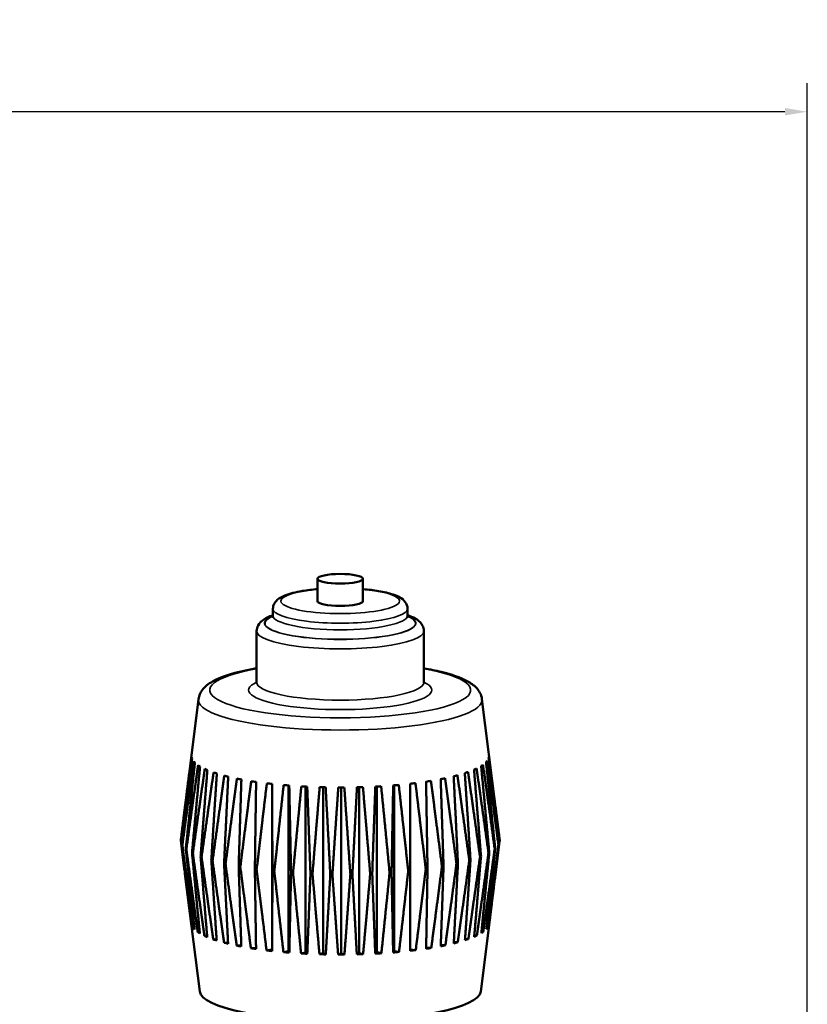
# Model space of a CAD drawing. Header units: inches. Extents: x 3.3 to 58.3, y 0.8 to 38.3.
# Tile 66 of 162: x 39.4 to 42.8, y 5.3 to 9.6. Entities that reach past the tile are written whole.
import ezdxf

# ---------------------------------------------------------------- set-up
doc = ezdxf.new("R2010")
doc.units = ezdxf.units.IN
doc.header["$MEASUREMENT"] = 0
for name, color, linetype, lineweight in [('Dimension (ANSI)', 7, 'Continuous', 25), ('Visible (ANSI)', 7, 'Continuous', 50), ('Visible Narrow (ANSI)', 7, 'Continuous', 35)]:
    doc.layers.add(name, color=color, linetype=linetype, lineweight=lineweight)
doc.styles.add('Note Text (ANSI)', font='tahoma.ttf')
doc.dimstyles.new('Default (ANSI)', dxfattribs={"dimtxt": 0.75, "dimasz": 0.098425, "dimexe": 0.125, "dimexo": 0.0625, "dimgap": 0.031496, "dimtad": 0, "dimtih": 1, "dimtoh": 1, "dimrnd": 1e-08, "dimzin": 4, "dimdsep": 46, "dimtxsty": 'Note Text (ANSI)', "dimcen": 0.09, "dimdle": 0.393701, "dimclrd": 256, "dimclre": 256, "dimclrt": 256, "dimadec": 0, "dimazin": 1, "dimtfac": 0.16, "dimtofl": 0, "dimtmove": 0, "dimatfit": 3, "dimfxl": 1, "dimtolj": 1, "dimtzin": 4, "dimlwd": -1, "dimlwe": -1, "dimarcsym": 0})

# ---------------------------------------------------------------- blocks, each defined once
blk = doc.blocks.new('*D5')
at = {"layer": 'Defpoints', "color": 0}
for p in [(42.8391, 9.2008), (21.1391, 4.6703), (42.8391, 4.6703)]:
    blk.add_point(p, dxfattribs=at)
at = {"layer": 'Dimension (ANSI)'}
for p, q in [((21.1391, 4.7328), (21.1391, 9.3258)), ((42.8391, 4.7328), (42.8391, 9.3258)), ((21.2375, 9.2008), (30.7235, 9.2008)), ((42.7406, 9.2008), (33.2546, 9.2008))]:
    blk.add_line(p, q, dxfattribs=at)
for points in [[(21.2375, 9.2172), (21.2375, 9.1844), (21.1391, 9.2008)], [(42.7406, 9.2172), (42.7406, 9.1844), (42.8391, 9.2008)]]:
    blk.add_solid(points, dxfattribs=at)
at = {"layer": 'Dimension (ANSI)', "insert": (30.755, 9.5914), "char_height": 0.75, "attachment_point": 1, "style": 'Note Text (ANSI)'}
blk.add_mtext('\\A1;21.70', dxfattribs=at)

msp = doc.modelspace()

# ---------------------------------------------------------------- linework, layer by layer
at = {"layer": 'Visible (ANSI)'}
for p, q in [((40.6886, 7.0538), (40.6886, 7.1515)), ((40.8882, 7.0538), (40.8882, 7.1515)), ((40.493, 6.9903), (40.493, 7.0196)), ((41.0838, 6.9903), (41.0838, 7.0196)), ((40.4212, 6.6972), (40.4212, 6.9219)), ((41.1556, 6.6972), (41.1556, 6.9219)), ((40.1661, 6.6236), (40.1247, 6.2939)), ((41.4107, 6.6236), (41.4703, 6.1495)), ((40.4888, 5.524), (40.4888, 6.2511)), ((40.5606, 5.5169), (40.5606, 6.2444)), ((40.636, 5.5118), (40.636, 6.2395)), ((40.7139, 5.5088), (40.7139, 6.2366)), ((40.7929, 5.5078), (40.7929, 6.2357)), ((40.8718, 5.509), (40.8718, 6.2368)), ((40.9494, 5.5123), (40.9494, 6.24)), ((41.0245, 5.5176), (41.0245, 6.2451)), ((41.0958, 5.5249), (41.0958, 6.252)), ((40.1715, 5.3404), (40.1065, 5.8574)), ((41.4053, 5.3404), (41.4521, 5.713)), ((40.1359, 5.635), (40.1346, 5.6352)), ((40.1486, 5.6174), (40.1437, 5.6178)), ((41.4346, 5.6197), (41.4302, 5.6194)), ((41.4426, 5.6371), (41.4417, 5.637)), ((40.1713, 5.6004), (40.163, 5.6008)), ((40.2038, 5.5842), (40.1922, 5.5844)), ((41.3883, 5.5862), (41.3771, 5.586)), ((41.4164, 5.6026), (41.4085, 5.6023)), ((40.2456, 5.5691), (40.2308, 5.5689)), ((40.2958, 5.5553), (40.2782, 5.5546)), ((40.3539, 5.5431), (40.3336, 5.5417)), ((40.4188, 5.5326), (40.3961, 5.5304)), ((41.188, 5.5316), (41.1657, 5.5337)), ((41.2499, 5.5431), (41.2298, 5.5444)), ((41.3044, 5.5562), (41.287, 5.5568)), ((41.3508, 5.5706), (41.3364, 5.5708)), ((40.4888, 5.524), (40.4649, 5.5208)), ((40.4895, 5.518), (40.4888, 5.524)), ((40.5606, 5.5169), (40.5388, 5.5131)), ((40.5648, 5.511), (40.5606, 5.5169)), ((40.636, 5.5118), (40.6166, 5.5075)), ((40.6437, 5.506), (40.636, 5.5118)), ((40.7139, 5.5088), (40.6971, 5.504)), ((40.7248, 5.5032), (40.7139, 5.5088)), ((40.7929, 5.5078), (40.7791, 5.5026)), ((40.807, 5.5026), (40.7929, 5.5078)), ((40.8718, 5.509), (40.8612, 5.5035)), ((40.8888, 5.5042), (40.8718, 5.509)), ((40.9494, 5.5123), (40.9421, 5.5065)), ((40.9691, 5.508), (40.9494, 5.5123)), ((41.0245, 5.5176), (41.0207, 5.5117)), ((41.0465, 5.5139), (41.0245, 5.5176)), ((41.0958, 5.5249), (41.0955, 5.5189)), ((41.1199, 5.5218), (41.0958, 5.5249))]:
    msp.add_line(p, q, dxfattribs=at)
msp.add_ellipse((40.7884, 7.1515), major_axis=(0.0998, 0), ratio=0.21286, dxfattribs=at)
for centre, major_axis, start_param, end_param in [((40.7884, 7.0538), (0.0998, 0), 3.141593, 6.283185), ((40.7884, 6.3747), (-0.6533, 0), 0.04961, 0.090209), ((40.7884, 6.3747), (0.6533, 0), 6.081468, 6.122066), ((40.7884, 6.3747), (0.6533, 0), 6.207132, 6.24773), ((40.7884, 6.3747), (-0.6533, 0), 0.175274, 0.215872), ((40.7884, 6.3747), (-0.6533, 0), 0.300938, 0.341536), ((40.7884, 6.3747), (0.6533, 0), 3.568194, 3.608792), ((40.7884, 6.3747), (0.6533, 0), 5.830141, 5.870739), ((40.7884, 6.3747), (0.6533, 0), 5.955805, 5.996403), ((40.7884, 6.3747), (0.6533, 0), 3.693858, 3.734456), ((40.7884, 6.3747), (0.6533, 0), 3.819522, 3.86012), ((40.7884, 6.3747), (0.6533, 0), 3.945185, 3.985783), ((40.7884, 6.3747), (0.6533, 0), 5.45315, 5.493748), ((40.7884, 6.3747), (0.6533, 0), 5.578814, 5.619412), ((40.7884, 6.3747), (0.6533, 0), 5.704477, 5.745075), ((40.7884, 6.3747), (0.6533, 0), 4.070849, 4.111447), ((40.7884, 6.3747), (0.6533, 0), 4.196513, 4.237111), ((40.7884, 6.3747), (0.6533, 0), 4.322177, 4.362775), ((40.7884, 6.3747), (0.6533, 0), 4.44784, 4.488438), ((40.7884, 6.3747), (0.6533, 0), 4.573504, 4.614102), ((40.7884, 6.3747), (0.6533, 0), 4.699168, 4.739766), ((40.7884, 6.3747), (0.6533, 0), 4.824831, 4.865429), ((40.7884, 6.3747), (0.6533, 0), 4.950495, 4.991093), ((40.7884, 6.3747), (0.6533, 0), 5.076159, 5.116757), ((40.7884, 6.3747), (0.6533, 0), 5.201822, 5.242421), ((40.7884, 6.3747), (0.6533, 0), 5.327486, 5.368084), ((40.7884, 6.0034), (-0.7, 0), 0.000514, 0.013641), ((40.7884, 6.0034), (-0.7, 0), 0.126178, 0.139305), ((40.7884, 6.0034), (-0.7, 0), 0.251841, 0.264969), ((40.7884, 6.0034), (0.7, 0), 6.032372, 6.045499), ((40.7884, 6.0034), (0.7, 0), 6.158036, 6.171163), ((40.7884, 6.0034), (0.7, 0), 0.000514, 0.013641), ((40.7884, 6.0034), (-0.7, 0), 0.377505, 0.390632), ((40.7884, 6.0034), (0.7, 0), 3.644761, 3.657889), ((40.7884, 6.0034), (0.7, 0), 5.781044, 5.794172), ((40.7884, 6.0034), (0.7, 0), 5.906708, 5.919836), ((40.7884, 6.0034), (0.7, 0), 3.770425, 3.783553), ((40.7884, 6.0034), (0.7, 0), 3.896089, 3.909216), ((40.7884, 6.0034), (0.7, 0), 4.021753, 4.03488), ((40.7884, 6.0034), (0.7, 0), 4.147416, 4.160544), ((40.7884, 6.0034), (0.7, 0), 5.27839, 5.291517), ((40.7884, 6.0034), (0.7, 0), 5.404053, 5.417181), ((40.7884, 6.0034), (0.7, 0), 5.529717, 5.542844), ((40.7884, 6.0034), (0.7, 0), 5.655381, 5.668508), ((40.7884, 6.0034), (0.7, 0), 4.27308, 4.286207), ((40.7884, 6.0034), (0.7, 0), 4.398744, 4.411871), ((40.7884, 6.0034), (0.7, 0), 4.524407, 4.537535), ((40.7884, 6.0034), (0.7, 0), 4.650071, 4.663198), ((40.7884, 6.0034), (0.7, 0), 4.775735, 4.788862), ((40.7884, 6.0034), (0.7, 0), 4.901399, 4.914526), ((40.7884, 6.0034), (0.7, 0), 5.027062, 5.04019), ((40.7884, 6.0034), (0.7, 0), 5.152726, 5.165853), ((40.7884, 5.6419), (-0.6546, 0), 0.048589, 0.09123), ((40.7884, 5.6419), (-0.6546, 0), 0.174253, 0.216894), ((40.7884, 5.6419), (0.6546, 0), 6.080447, 6.123088), ((40.7884, 5.6419), (0.6546, 0), 6.20611, 6.248752), ((40.7884, 5.6419), (-0.6546, 0), 0.299916, 0.342558), ((40.7884, 5.6419), (-0.6546, 0), 0.42558, 0.468221), ((40.7884, 5.6419), (-0.6546, 0), 2.687527, 2.730168), ((40.7884, 5.6419), (0.6546, 0), 5.954783, 5.997424), ((40.7884, 5.6419), (-0.6546, 0), 0.551244, 0.593885), ((40.7884, 5.6419), (-0.6546, 0), 0.676907, 0.719549), ((40.7884, 5.6419), (-0.6546, 0), 0.802571, 0.845212), ((40.7884, 5.6419), (-0.6546, 0), 0.928235, 0.970876), ((40.7884, 5.6419), (-0.6546, 0), 2.184872, 2.227513), ((40.7884, 5.6419), (-0.6546, 0), 2.310536, 2.353177), ((40.7884, 5.6419), (-0.6546, 0), 2.436199, 2.478841), ((40.7884, 5.6419), (-0.6546, 0), 2.561863, 2.604504), ((40.7884, 5.6419), (-0.6546, 0), 1.053898, 1.09654), ((40.7884, 5.6419), (-0.6546, 0), 1.179562, 1.222204), ((40.7884, 5.6419), (-0.6546, 0), 1.305226, 1.347867), ((40.7884, 5.6419), (-0.6546, 0), 1.43089, 1.473531), ((40.7884, 5.6419), (-0.6546, 0), 1.556553, 1.599195), ((40.7884, 5.6419), (-0.6546, 0), 1.682217, 1.724858), ((40.7884, 5.6419), (-0.6546, 0), 1.807881, 1.850522), ((40.7884, 5.6419), (-0.6546, 0), 1.933544, 1.976186), ((40.7884, 5.6419), (-0.6546, 0), 2.059208, 2.10185), ((40.7884, 5.3439), (-0.6171, 0), 0.026752, 3.114841)]:
    msp.add_ellipse(centre, major_axis=major_axis, ratio=0.21286, start_param=start_param, end_param=end_param, dxfattribs=at)
for points, knots in [([(40.493, 7.0196), (40.493, 7.0272), (40.495, 7.0347), (40.5017, 7.0483), (40.5066, 7.0539), (40.5217, 7.0675), (40.5328, 7.073), (40.5665, 7.0865), (40.5924, 7.0928), (40.6431, 7.1012), (40.6652, 7.1039), (40.6886, 7.1059)], [5.410617, 5.410617, 5.410617, 5.410617, 5.514791, 5.514791, 5.6433, 5.6433, 5.899528, 5.899528, 6.320298, 6.320298, 6.600184, 6.600184, 6.600184, 6.600184]), ([(40.8882, 7.1059), (40.9125, 7.1038), (40.9355, 7.101), (40.9811, 7.0933), (41.0028, 7.0882), (41.0423, 7.0746), (41.0596, 7.068), (41.0792, 7.0418), (41.0838, 7.0311), (41.0838, 7.0196)], [7.362643, 7.362643, 7.362643, 7.362643, 7.653917, 7.653917, 7.997206, 7.997206, 8.395015, 8.395015, 8.55221, 8.55221, 8.55221, 8.55221]), ([(40.4212, 6.9219), (40.4212, 6.931), (40.4239, 6.9398), (40.4328, 6.9562), (40.4395, 6.9628), (40.4597, 6.9784), (40.4749, 6.9853), (40.493, 6.9917)], [5.410617, 5.410617, 5.410617, 5.410617, 5.526726, 5.526726, 5.6791802, 5.6791802, 5.9572403, 5.9572403, 5.9572403, 5.9572403]), ([(41.0838, 6.9917), (41.0867, 6.9907), (41.0895, 6.9896), (41.1168, 6.9791), (41.1374, 6.9701), (41.1533, 6.9386), (41.1556, 6.9303), (41.1556, 6.9219)], [8.0055865, 8.0055865, 8.0055865, 8.0055865, 8.050385, 8.050385, 8.4447204, 8.4447204, 8.5522097, 8.5522097, 8.5522097, 8.5522097]), ([(41.0869, 6.9801), (41.0869, 6.9801), (41.0867, 6.9803), (41.0857, 6.9817), (41.0838, 6.9856), (41.0838, 6.9903)], [8.3609179, 8.3609179, 8.3609179, 8.3609179, 8.4033848, 8.4033848, 8.5522097, 8.5522097, 8.5522097, 8.5522097]), ([(40.1661, 6.6236), (40.168, 6.6387), (40.1744, 6.6521), (40.1945, 6.6794), (40.21, 6.6906), (40.2629, 6.7206), (40.3091, 6.7353), (40.3838, 6.7517), (40.4021, 6.7552), (40.4212, 6.7585)], [5.4373691, 5.4373691, 5.4373691, 5.4373691, 5.566077, 5.566077, 5.7704041, 5.7704041, 6.1808103, 6.1808103, 6.3046308, 6.3046308, 6.3046308, 6.3046308]), ([(41.1556, 6.7585), (41.1828, 6.7538), (41.2083, 6.7486), (41.2779, 6.7317), (41.3159, 6.7188), (41.3613, 6.694), (41.3747, 6.6849), (41.3979, 6.6604), (41.4082, 6.6438), (41.4107, 6.6236)], [7.6581959, 7.6581959, 7.6581959, 7.6581959, 7.8344035, 7.8344035, 8.1808587, 8.1808587, 8.3531581, 8.3531581, 8.5254576, 8.5254576, 8.5254576, 8.5254576])]:
    msp.add_open_spline(points, degree=3, knots=knots, dxfattribs=at)
for points in [[(40.493, 6.9903), (40.493, 6.9843), (40.4899, 6.9801), (40.4899, 6.9801)], [(40.4212, 6.6972), (40.4212, 6.6929), (40.4192, 6.6897), (40.4192, 6.6897)], [(41.1576, 6.6897), (41.1576, 6.6897), (41.1556, 6.6929), (41.1556, 6.6972)]]:
    msp.add_open_spline(points, degree=3, dxfattribs=at)
for points, weights in [([(40.0885, 6.0014), (40.113, 6.1927), (40.1359, 6.3678)], [1, 1.00075667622, 1]), ([(40.1377, 6.3622), (40.1166, 6.1817), (40.094, 5.9847)], [1, 1.00075667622, 1]), ([(41.4333, 6.3524), (41.4572, 6.1767), (41.4829, 5.9848)], [1, 1.00075667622, 1]), ([(41.484, 5.9868), (41.4612, 6.1837), (41.4399, 6.3642)], [1, 1.00075667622, 1]), ([(41.4413, 6.3698), (41.4641, 6.1947), (41.4884, 6.0035)], [1, 1.00075667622, 1]), ([(40.0952, 5.9828), (40.121, 6.1747), (40.1451, 6.3505)], [1, 1.00075667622, 1]), ([(40.1502, 6.3449), (40.131, 6.1639), (40.1105, 5.9663)], [1, 1.00075667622, 1]), ([(40.1128, 5.9644), (40.1395, 6.1571), (40.1644, 6.3335)], [1, 1.00075667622, 1]), ([(40.1728, 6.3282), (40.1558, 6.1466), (40.1377, 5.9485)], [1, 1.00075667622, 1]), ([(40.1411, 5.9467), (40.1683, 6.1401), (40.1936, 6.3172)], [1, 1.00075667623, 1]), ([(40.2051, 6.3121), (40.1906, 6.1301), (40.1752, 5.9316)], [1, 1.00075667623, 1]), ([(41.4064, 5.9334), (41.3906, 6.132), (41.3758, 6.3139)], [1, 1.00075667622, 1]), ([(41.387, 6.319), (41.4123, 6.1419), (41.4394, 5.9487)], [1, 1.00075667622, 1]), ([(41.4427, 5.9505), (41.4243, 6.1485), (41.407, 6.33)], [1, 1.00075667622, 1]), ([(41.4151, 6.3354), (41.4399, 6.159), (41.4665, 5.9665)], [1, 1.00075667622, 1]), ([(41.4687, 5.9684), (41.4479, 6.1659), (41.4285, 6.3469)], [1, 1.00075667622, 1]), ([(40.1247, 6.2939), (40.107, 6.1535), (40.0884, 6.0034)], [1.00027261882, 1.00057833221, 1]), ([(40.1796, 5.9299), (40.2068, 6.124), (40.2322, 6.3018)], [1, 1.00075667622, 1]), ([(40.2466, 6.297), (40.2348, 6.1147), (40.2223, 5.9158)], [1, 1.00075667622, 1]), ([(40.2278, 5.9142), (40.2545, 6.109), (40.2795, 6.2875)], [1, 1.00075667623, 1]), ([(40.2966, 6.2832), (40.2878, 6.1006), (40.2784, 5.9014)], [1, 1.00075667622, 1]), ([(40.2847, 5.9), (40.3107, 6.0955), (40.3349, 6.2746)], [1, 1.00075667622, 1]), ([(40.3544, 6.2708), (40.3486, 6.088), (40.3425, 5.8886)], [1, 1.00075667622, 1]), ([(41.2419, 5.8899), (41.2354, 6.0893), (41.2293, 6.2721)], [1, 1.00075667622, 1]), ([(41.2485, 6.276), (41.2728, 6.0969), (41.2989, 5.9015)], [1, 1.00075667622, 1]), ([(41.3052, 5.9029), (41.2954, 6.1021), (41.2863, 6.2847)], [1, 1.00075667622, 1]), ([(41.303, 6.2891), (41.3281, 6.1107), (41.3549, 5.9159)], [1, 1.00075667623, 1]), ([(41.3603, 5.9175), (41.3474, 6.1164), (41.3354, 6.2987)], [1, 1.00075667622, 1]), ([(41.3494, 6.3035), (41.3748, 6.1257), (41.402, 5.9317)], [1, 1.00075667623, 1]), ([(40.3496, 5.8873), (40.3743, 6.0836), (40.3974, 6.2633)], [1, 1.00075667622, 1]), ([(40.419, 6.26), (40.4164, 6.0771), (40.4136, 5.8776)], [1, 1.00075667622, 1]), ([(40.4214, 5.8766), (40.4445, 6.0734), (40.4661, 6.2538)], [1, 1.00075667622, 1]), ([(40.4894, 6.2511), (40.49, 6.0682), (40.4907, 5.8686)], [1, 1.00075667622, 1]), ([(40.499, 5.8678), (40.5202, 6.0652), (40.5399, 6.2461)], [1, 1.00075667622, 1]), ([(40.5646, 6.2441), (40.5684, 6.0612), (40.5724, 5.8617)], [1, 1.00075667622, 1]), ([(40.5812, 5.8611), (40.6, 6.0591), (40.6176, 6.2405)], [1, 1.00075667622, 1]), ([(40.6433, 6.2391), (40.6502, 6.0564), (40.6576, 5.8571)], [1, 1.00075667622, 1]), ([(40.6666, 5.8567), (40.6828, 6.0552), (40.698, 6.237)], [1, 1.00075667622, 1]), ([(40.7243, 6.2363), (40.7342, 6.0538), (40.7448, 5.8547)], [1, 1.00075667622, 1]), ([(40.754, 5.8546), (40.7673, 6.0535), (40.7798, 6.2357)], [1, 1.00075667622, 1]), ([(40.8063, 6.2357), (40.819, 6.0535), (40.8327, 5.8547)], [1, 1.00075667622, 1]), ([(40.8419, 5.8549), (40.8521, 6.054), (40.8617, 6.2365)], [1, 1.00075667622, 1]), ([(40.888, 6.2373), (40.9034, 6.0555), (40.9199, 5.8571)], [1, 1.00075667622, 1]), ([(40.9289, 5.8575), (40.9359, 6.0569), (40.9425, 6.2396)], [1, 1.00075667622, 1]), ([(40.9681, 6.241), (40.986, 6.0597), (41.0051, 5.8618)], [1, 1.00075667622, 1]), ([(41.0138, 5.8624), (41.0174, 6.0619), (41.0209, 6.2448)], [1, 1.00075667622, 1]), ([(41.0454, 6.2469), (41.0654, 6.066), (41.0868, 5.8687)], [1, 1.00075667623, 1]), ([(41.0951, 5.8695), (41.0953, 6.0691), (41.0956, 6.252)], [1, 1.00075667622, 1]), ([(41.1187, 6.2547), (41.1405, 6.0744), (41.1638, 5.8777)], [1, 1.00075667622, 1]), ([(41.1715, 5.8787), (41.1683, 6.0783), (41.1654, 6.2612)], [1, 1.00075667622, 1]), ([(41.1867, 6.2645), (41.21, 6.0848), (41.2349, 5.8887)], [1, 1.00075667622, 1]), ([(41.4883, 6.0055), (41.4792, 6.0786), (41.4703, 6.1495)], [1, 1.00028188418, 1.00035374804]), ([(40.1346, 5.6352), (40.1123, 5.8105), (40.0885, 6.0014)], [1, 1.00071566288, 1]), ([(40.094, 5.9847), (40.116, 5.7994), (40.1366, 5.6292)], [1, 1.00071566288, 1]), ([(40.1437, 5.6178), (40.1203, 5.7925), (40.0952, 5.9828)], [1, 1.00071566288, 1]), ([(40.1105, 5.9663), (40.1305, 5.7815), (40.1492, 5.6119)], [1, 1.00071566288, 1]), ([(40.163, 5.6008), (40.1388, 5.7748), (40.1128, 5.9644)], [1, 1.00071566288, 1]), ([(41.4665, 5.9665), (41.4406, 5.7768), (41.4164, 5.6026)], [1, 1.00071566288, 1]), ([(41.4296, 5.6139), (41.4485, 5.7835), (41.4687, 5.9684)], [1, 1.00071566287, 1]), ([(41.4829, 5.9848), (41.458, 5.7945), (41.4346, 5.6197)], [1, 1.00071566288, 1]), ([(41.441, 5.6312), (41.4618, 5.8014), (41.484, 5.9868)], [1, 1.00071566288, 1]), ([(41.4884, 6.0035), (41.4647, 5.8125), (41.4426, 5.6371)], [1, 1.00071566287, 1]), ([(40.1377, 5.9485), (40.1553, 5.7642), (40.1719, 5.5951)], [1, 1.00071566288, 1]), ([(40.1922, 5.5844), (40.1675, 5.7578), (40.1411, 5.9467)], [1, 1.00071566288, 1]), ([(40.1752, 5.9316), (40.1902, 5.7478), (40.2043, 5.579)], [1, 1.00071566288, 1]), ([(40.2308, 5.5689), (40.2061, 5.7417), (40.1796, 5.9299)], [1, 1.00071566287, 1]), ([(41.402, 5.9317), (41.3755, 5.7435), (41.3508, 5.5706)], [1, 1.00071566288, 1]), ([(41.3766, 5.5808), (41.391, 5.7496), (41.4064, 5.9334)], [1, 1.00071566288, 1]), ([(41.4394, 5.9487), (41.413, 5.7597), (41.3883, 5.5862)], [1, 1.00071566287, 1]), ([(41.408, 5.597), (41.4248, 5.7662), (41.4427, 5.9505)], [1, 1.00071566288, 1]), ([(40.2223, 5.9158), (40.2345, 5.7323), (40.2459, 5.564)], [1, 1.00071566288, 1]), ([(40.2782, 5.5546), (40.2538, 5.7268), (40.2278, 5.9142)], [1, 1.00071566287, 1]), ([(40.2784, 5.9014), (40.2875, 5.7182), (40.2961, 5.5501)], [1, 1.00071566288, 1]), ([(40.3336, 5.5417), (40.31, 5.7132), (40.2847, 5.9)], [1, 1.00071566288, 1]), ([(40.3425, 5.8886), (40.3485, 5.7056), (40.354, 5.5377)], [1, 1.00071566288, 1]), ([(40.3961, 5.5304), (40.3737, 5.7012), (40.3496, 5.8873)], [1, 1.00071566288, 1]), ([(40.4136, 5.8776), (40.4163, 5.6947), (40.4188, 5.5269)], [1, 1.00071566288, 1]), ([(40.4649, 5.5208), (40.4439, 5.6911), (40.4214, 5.8766)], [1, 1.00071566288, 1]), ([(41.1638, 5.8777), (41.1411, 5.6921), (41.1199, 5.5218)], [1, 1.00071566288, 1]), ([(41.1656, 5.528), (41.1684, 5.6959), (41.1715, 5.8787)], [1, 1.00071566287, 1]), ([(41.2349, 5.8887), (41.2107, 5.7025), (41.188, 5.5316)], [1, 1.00071566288, 1]), ([(41.2296, 5.539), (41.2356, 5.7069), (41.2419, 5.8899)], [1, 1.00071566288, 1]), ([(41.2989, 5.9015), (41.2736, 5.7146), (41.2499, 5.5431)], [1, 1.00071566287, 1]), ([(41.2868, 5.5516), (41.2957, 5.7197), (41.3052, 5.9029)], [1, 1.00071566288, 1]), ([(41.3549, 5.9159), (41.3288, 5.7284), (41.3044, 5.5562)], [1, 1.00071566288, 1]), ([(41.336, 5.5656), (41.3477, 5.734), (41.3603, 5.9175)], [1, 1.00071566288, 1]), ([(40.4907, 5.8686), (40.4901, 5.6858), (40.4895, 5.518)], [1, 1.00071566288, 1]), ([(40.5388, 5.5131), (40.5196, 5.6829), (40.499, 5.8678)], [1, 1.00071566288, 1]), ([(40.5724, 5.8617), (40.5685, 5.6788), (40.5648, 5.511)], [1, 1.00071566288, 1]), ([(40.6166, 5.5075), (40.5995, 5.6767), (40.5812, 5.8611)], [1, 1.00071566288, 1]), ([(40.6576, 5.8571), (40.6504, 5.674), (40.6437, 5.506)], [1, 1.00071566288, 1]), ([(40.6971, 5.504), (40.6824, 5.6728), (40.6666, 5.8567)], [1, 1.00071566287, 1]), ([(40.7448, 5.8547), (40.7345, 5.6715), (40.7248, 5.5032)], [1, 1.00071566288, 1]), ([(40.7791, 5.5026), (40.7669, 5.6711), (40.754, 5.8546)], [1, 1.00071566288, 1]), ([(40.8327, 5.8547), (40.8194, 5.6711), (40.807, 5.5026)], [1, 1.00071566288, 1]), ([(40.8612, 5.5035), (40.8519, 5.6716), (40.8419, 5.8549)], [1, 1.00071566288, 1]), ([(40.9199, 5.8571), (40.9039, 5.6731), (40.8888, 5.5042)], [1, 1.00071566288, 1]), ([(40.9421, 5.5065), (40.9358, 5.6745), (40.9289, 5.8575)], [1, 1.00071566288, 1]), ([(41.0051, 5.8618), (40.9865, 5.6773), (40.9691, 5.508)], [1, 1.00071566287, 1]), ([(41.0207, 5.5117), (41.0173, 5.6795), (41.0138, 5.8624)], [1, 1.00071566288, 1]), ([(41.0868, 5.8687), (41.066, 5.6837), (41.0465, 5.5139)], [1, 1.00071566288, 1]), ([(41.0955, 5.5189), (41.0953, 5.6867), (41.0951, 5.8695)], [1, 1.00071566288, 1])]:
    msp.add_rational_spline(points, weights, degree=2, dxfattribs=at)
at = {"layer": 'Visible Narrow (ANSI)'}
for centre, major_axis, start_param, end_param in [((40.7884, 7.0538), (0.2604, 0), 1.964369, 7.460409), ((40.7884, 7.0196), (-0.2954, 0), 0, 3.141593), ((40.7884, 6.9561), (0.3322, 0), 2.666684, 6.758094), ((40.7884, 6.9561), (-0.3304, 0), 5.820027, 9.887937), ((40.7884, 6.9903), (0.2954, 0), 3.141593, 6.283185), ((40.7884, 6.9219), (-0.3672, 0), 0, 3.141593), ((40.7884, 6.663), (0.5729, 0), 2.266596, 7.158182), ((40.7884, 6.663), (-0.4022, 0), 5.862924, 9.845039), ((40.7884, 6.6972), (0.3672, 0), 3.141593, 6.283185), ((40.7884, 6.6201), (-0.6225, 0), 6.256433, 9.45153)]:
    msp.add_ellipse(centre, major_axis=major_axis, ratio=0.21286, start_param=start_param, end_param=end_param, dxfattribs=at)

# ---------------------------------------------------------------- dimensions: what is measured, and where the dimension line sits
at = {"layer": 'Dimension (ANSI)'}
dim = msp.add_linear_dim(base=(42.8391, 9.2008), p1=(21.1391, 4.6703), p2=(42.8391, 4.6703), angle=180, dimstyle='Default (ANSI)', override={"dimtih": 0, "dimtoh": 0, "dimdec": 2, "dimtp": 0, "dimtm": 0, "dimtdec": 2, "dimatfit": 1}, dxfattribs=at)
dim.commit()
dim.dimension.update_dxf_attribs({"geometry": '*D5', "text_midpoint": (31.9891, 9.2008), "dimtype": 160})

doc.saveas('drawing.dxf')
